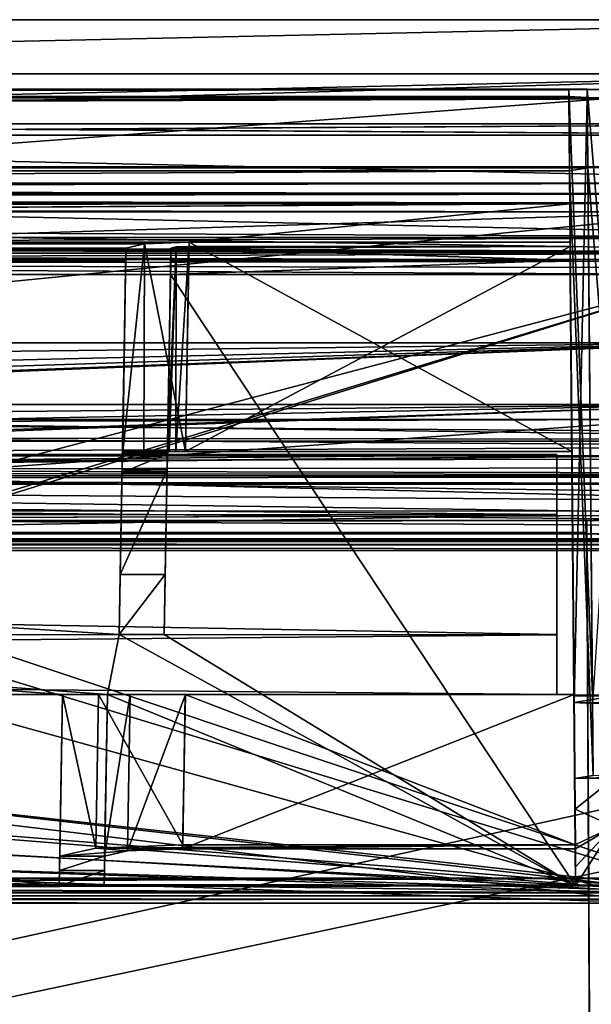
# Model space of a CAD drawing. Header units: millimetres. Extents: x -172 to 190, y 0 to 745.
# Tile 41 of 58: x 92 to 111, y 712 to 745. Entities that reach past the tile are written whole.
import ezdxf

# ---------------------------------------------------------------- set-up
doc = ezdxf.new("R2010")
doc.units = ezdxf.units.MM
doc.header["$LTSCALE"] = 33.374815
for name, color, linetype in [('168', 7, 'CONTINUOUS'), ('172', 7, 'CONTINUOUS'), ('176', 7, 'CONTINUOUS'), ('189', 7, 'CONTINUOUS'), ('193', 7, 'CONTINUOUS'), ('195', 7, 'CONTINUOUS'), ('197', 7, 'CONTINUOUS'), ('201', 7, 'CONTINUOUS'), ('205', 7, 'CONTINUOUS'), ('210', 7, 'CONTINUOUS'), ('214', 7, 'CONTINUOUS'), ('335', 7, 'CONTINUOUS'), ('336', 7, 'CONTINUOUS'), ('357', 7, 'CONTINUOUS'), ('360', 7, 'CONTINUOUS'), ('366', 7, 'CONTINUOUS'), ('367', 7, 'CONTINUOUS'), ('368', 7, 'CONTINUOUS'), ('369', 7, 'CONTINUOUS'), ('370', 7, 'CONTINUOUS'), ('371', 7, 'CONTINUOUS'), ('372', 7, 'CONTINUOUS'), ('373', 7, 'CONTINUOUS'), ('399', 7, 'CONTINUOUS'), ('412', 7, 'CONTINUOUS'), ('439', 7, 'CONTINUOUS'), ('441', 7, 'CONTINUOUS'), ('443', 7, 'CONTINUOUS'), ('464', 7, 'CONTINUOUS'), ('466', 7, 'CONTINUOUS'), ('467', 7, 'CONTINUOUS'), ('468', 7, 'CONTINUOUS'), ('469', 7, 'CONTINUOUS'), ('471', 7, 'CONTINUOUS'), ('472', 7, 'CONTINUOUS'), ('483', 7, 'CONTINUOUS'), ('487', 7, 'CONTINUOUS'), ('488', 7, 'CONTINUOUS'), ('489', 7, 'CONTINUOUS'), ('490', 7, 'CONTINUOUS'), ('491', 7, 'CONTINUOUS'), ('492', 7, 'CONTINUOUS'), ('508', 7, 'CONTINUOUS'), ('509', 7, 'CONTINUOUS'), ('510', 7, 'CONTINUOUS'), ('513', 7, 'CONTINUOUS'), ('514', 7, 'CONTINUOUS'), ('515', 7, 'CONTINUOUS'), ('562', 7, 'CONTINUOUS'), ('567', 7, 'CONTINUOUS'), ('568', 7, 'CONTINUOUS')]:
    doc.layers.add(name, color=color, linetype=linetype)

msp = doc.modelspace()

# ---------------------------------------------------------------- linework, layer by layer
at = {"layer": '168', "color": 8, "linetype": 'Continuous'}
for points in [[(-165.344, 730.96, -137.723), (165.344, 730.96, -137.723), (113.96, 731.683, -131.15), (-165.344, 730.96, -137.723)], [(-113.96, 731.683, -131.15), (-165.344, 730.96, -137.723), (113.96, 731.683, -131.15), (-113.96, 731.683, -131.15)], [(55.15, 731.683, 131.15), (165.344, 730.96, 137.723), (55.13, 731.099, 136.485), (55.15, 731.683, 131.15)], [(113.96, 731.683, 131.15), (165.344, 730.96, 137.723), (55.15, 731.683, 131.15), (113.96, 731.683, 131.15)], [(-165.533, 727.873, -162.788), (-112.6, 728.308, -159.5), (165.344, 730.96, -137.723), (-165.533, 727.873, -162.788)], [(-165.344, 730.96, -137.723), (-165.533, 727.873, -162.788), (165.344, 730.96, -137.723), (-165.344, 730.96, -137.723)], [(-112.6, 728.308, -159.5), (-111, 728.308, -159.5), (165.344, 730.96, -137.723), (-112.6, 728.308, -159.5)], [(-111, 728.308, -159.5), (111, 728.308, -159.5), (165.344, 730.96, -137.723), (-111, 728.308, -159.5)], [(55.13, 731.099, 136.485), (165.344, 730.96, 137.723), (55.109, 730.492, 141.816), (55.13, 731.099, 136.485)], [(165.344, 730.96, 137.723), (165.533, 727.873, 162.788), (55.109, 730.492, 141.816), (165.344, 730.96, 137.723)], [(111, 728.308, -159.5), (112.6, 728.308, -159.5), (165.344, 730.96, -137.723), (111, 728.308, -159.5)], [(55.109, 730.492, 141.816), (165.533, 727.873, 162.788), (51.468, 729.455, 150.478), (55.109, 730.492, 141.816)], [(51.468, 729.455, 150.478), (165.533, 727.873, 162.788), (42.764, 729.008, 154.057), (51.468, 729.455, 150.478)], [(165.533, 727.873, 162.788), (-165.533, 727.873, 162.788), (-42.764, 729.008, 154.057), (165.533, 727.873, 162.788)], [(42.764, 729.008, 154.057), (165.533, 727.873, 162.788), (-42.764, 729.008, 154.057), (42.764, 729.008, 154.057)], [(111, 727.908, -162.528), (111, 728.308, -159.5), (-111, 727.908, -162.528), (111, 727.908, -162.528)], [(-111, 727.908, -162.528), (111, 728.308, -159.5), (-111, 728.308, -159.5), (-111, 727.908, -162.528)], [(-165.328, 727.73, 163.858), (-165.533, 727.873, 162.788), (164.739, 727.609, 164.752), (-165.328, 727.73, 163.858)], [(164.739, 727.609, 164.752), (-165.533, 727.873, 162.788), (165.533, 727.873, 162.788), (164.739, 727.609, 164.752)], [(-164.736, 727.609, 164.755), (-165.328, 727.73, 163.858), (164.739, 727.609, 164.752), (-164.736, 727.609, 164.755)], [(111, 727.5, -165.556), (111, 727.908, -162.528), (-111, 727.5, -165.556), (111, 727.5, -165.556)], [(-111, 727.5, -165.556), (111, 727.908, -162.528), (-111, 727.908, -162.528), (-111, 727.5, -165.556)], [(-162.811, 727.5, 165.556), (-164.736, 727.609, 164.755), (162.811, 727.5, 165.556), (-162.811, 727.5, 165.556)], [(162.811, 727.5, 165.556), (-164.736, 727.609, 164.755), (164.739, 727.609, 164.752), (162.811, 727.5, 165.556)]]:
    msp.add_3dface(points, dxfattribs=at)
at = {"layer": '172', "color": 8, "linetype": 'Continuous'}
for points in [[(-162.811, 727.5, 165.556), (162.811, 727.5, 165.556), (-167.092, 657.505, 169.837), (-162.811, 727.5, 165.556)], [(162.811, 727.5, 165.556), (167.092, 657.505, 169.837), (-167.092, 657.505, 169.837), (162.811, 727.5, 165.556)]]:
    msp.add_3dface(points, dxfattribs=at)
at = {"layer": '176', "color": 8, "linetype": 'Continuous'}
for points in [[(167.092, 657.505, -169.837), (-111, 727.5, -165.556), (-111.112, 705.986, -166.871), (167.092, 657.505, -169.837)], [(111.223, 684.5, -168.186), (111.112, 705.986, -166.871), (-111, 727.5, -165.556), (111.223, 684.5, -168.186)], [(111, 727.5, -165.556), (-111, 727.5, -165.556), (111.112, 705.986, -166.871), (111, 727.5, -165.556)], [(-111, 727.5, -165.556), (167.092, 657.505, -169.837), (111.223, 684.5, -168.186), (-111, 727.5, -165.556)]]:
    msp.add_3dface(points, dxfattribs=at)
at = {"layer": '189', "color": 8, "linetype": 'Continuous'}
for points in [[(165.138, 657.771, -172.125), (-165.138, 657.771, -172.125), (160.749, 729.523, -167.736), (165.138, 657.771, -172.125)], [(-165.138, 657.771, -172.125), (-160.749, 729.523, -167.736), (160.749, 729.523, -167.736), (-165.138, 657.771, -172.125)]]:
    msp.add_3dface(points, dxfattribs=at)
at = {"layer": '193', "color": 8, "linetype": 'Continuous'}
for points in [[(-165.138, 657.771, 172.125), (165.138, 657.771, 172.125), (-160.749, 729.523, 167.736), (-165.138, 657.771, 172.125)], [(165.138, 657.771, 172.125), (160.749, 729.523, 167.736), (-160.749, 729.523, 167.736), (165.138, 657.771, 172.125)]]:
    msp.add_3dface(points, dxfattribs=at)
at = {"layer": '195', "color": 8, "linetype": 'Continuous'}
for points in [[(167.678, 730.471, -160.691), (-167.678, 730.471, -160.691), (-115.995, 734.232, -128.938), (167.678, 730.471, -160.691)], [(115.995, 734.232, -128.938), (167.678, 730.471, -160.691), (-115.995, 734.232, -128.938), (115.995, 734.232, -128.938)], [(42.776, 731.331, 154.019), (167.678, 730.471, 160.691), (115.995, 734.232, 128.938), (42.776, 731.331, 154.019)], [(51.257, 731.765, 150.532), (42.776, 731.331, 154.019), (115.995, 734.232, 128.938), (51.257, 731.765, 150.532)], [(53.896, 732.241, 146.617), (51.257, 731.765, 150.532), (115.995, 734.232, 128.938), (53.896, 732.241, 146.617)], [(54.819, 732.779, 142.057), (53.896, 732.241, 146.617), (115.995, 734.232, 128.938), (54.819, 732.779, 142.057)], [(54.845, 733.523, 135.499), (54.819, 732.779, 142.057), (115.995, 734.232, 128.938), (54.845, 733.523, 135.499)], [(54.87, 734.232, 128.938), (54.845, 733.523, 135.499), (115.995, 734.232, 128.938), (54.87, 734.232, 128.938)], [(-167.678, 730.471, 160.691), (167.678, 730.471, 160.691), (42.776, 731.331, 154.019), (-167.678, 730.471, 160.691)], [(-167.155, 730.109, -163.422), (-167.678, 730.471, -160.691), (165.669, 729.804, -165.68), (-167.155, 730.109, -163.422)], [(-167.678, 730.471, -160.691), (167.678, 730.471, -160.691), (165.669, 729.804, -165.68), (-167.678, 730.471, -160.691)], [(167.678, 730.471, 160.691), (-167.678, 730.471, 160.691), (-165.669, 729.804, 165.68), (167.678, 730.471, 160.691)], [(167.155, 730.109, 163.422), (167.678, 730.471, 160.691), (-165.669, 729.804, 165.68), (167.155, 730.109, 163.422)], [(-165.652, 729.802, -165.697), (-167.155, 730.109, -163.422), (165.669, 729.804, -165.68), (-165.652, 729.802, -165.697)], [(165.652, 729.802, 165.697), (167.155, 730.109, 163.422), (-165.669, 729.804, 165.68), (165.652, 729.802, 165.697)], [(-160.749, 729.523, 167.736), (165.652, 729.802, 165.697), (-165.669, 729.804, 165.68), (-160.749, 729.523, 167.736)], [(160.749, 729.523, -167.736), (-165.652, 729.802, -165.697), (165.669, 729.804, -165.68), (160.749, 729.523, -167.736)], [(-160.749, 729.523, -167.736), (-165.652, 729.802, -165.697), (160.749, 729.523, -167.736), (-160.749, 729.523, -167.736)], [(160.749, 729.523, 167.736), (165.652, 729.802, 165.697), (-160.749, 729.523, 167.736), (160.749, 729.523, 167.736)]]:
    msp.add_3dface(points, dxfattribs=at)
at = {"layer": '197', "color": 8, "linetype": 'Continuous'}
for points in [[(54.87, 734.232, 128.938), (115.352, 715.799, 128.294), (52.543, 722.938, 128.544), (54.87, 734.232, 128.938)], [(54.87, 734.232, 128.938), (115.995, 734.232, 128.938), (115.352, 715.799, 128.294), (54.87, 734.232, 128.938)], [(52.543, 722.938, 128.544), (115.352, 715.799, 128.294), (51.022, 719.511, 128.424), (52.543, 722.938, 128.544)], [(51.022, 719.511, 128.424), (115.352, 715.799, 128.294), (47.545, 718.103, 128.375), (51.022, 719.511, 128.424)], [(115.352, 715.799, 128.294), (-115.352, 715.799, 128.294), (47.545, 718.103, 128.375), (115.352, 715.799, 128.294)]]:
    msp.add_3dface(points, dxfattribs=at)
at = {"layer": '201', "color": 8, "linetype": 'Continuous'}
for points in [[(115.995, 734.232, -128.938), (-115.995, 734.232, -128.938), (115.352, 715.799, -128.294), (115.995, 734.232, -128.938)], [(-115.995, 734.232, -128.938), (-115.352, 715.799, -128.294), (115.352, 715.799, -128.294), (-115.995, 734.232, -128.938)]]:
    msp.add_3dface(points, dxfattribs=at)
at = {"layer": '205', "color": 8, "linetype": 'Continuous'}
for points in [[(-119.609, 715.687, 129.36), (-115.352, 715.799, 128.294), (119.606, 715.687, 129.361), (-119.609, 715.687, 129.36)], [(47.536, 715.557, 130.587), (-119.609, 715.687, 129.36), (113.397, 715.557, 130.587), (47.536, 715.557, 130.587)], [(113.397, 715.557, 130.587), (-119.609, 715.687, 129.36), (119.606, 715.687, 129.361), (113.397, 715.557, 130.587)], [(115.352, 715.799, -128.294), (-115.352, 715.799, -128.294), (-119.606, 715.687, -129.361), (115.352, 715.799, -128.294)], [(119.609, 715.687, -129.36), (115.352, 715.799, -128.294), (-119.606, 715.687, -129.361), (119.609, 715.687, -129.36)], [(-113.397, 715.557, -130.587), (119.609, 715.687, -129.36), (-119.606, 715.687, -129.361), (-113.397, 715.557, -130.587)], [(-115.352, 715.799, 128.294), (115.352, 715.799, 128.294), (119.606, 715.687, 129.361), (-115.352, 715.799, 128.294)], [(113.397, 715.557, -130.587), (119.609, 715.687, -129.36), (-113.397, 715.557, -130.587), (113.397, 715.557, -130.587)]]:
    msp.add_3dface(points, dxfattribs=at)
at = {"layer": '210', "color": 8, "linetype": 'Continuous'}
for points in [[(113.397, 715.557, 130.587), (55.15, 731.683, 131.15), (54.834, 722.617, 130.834), (113.397, 715.557, 130.587)], [(113.96, 731.683, 131.15), (55.15, 731.683, 131.15), (113.397, 715.557, 130.587), (113.96, 731.683, 131.15)], [(52.605, 717.607, 130.659), (113.397, 715.557, 130.587), (54.834, 722.617, 130.834), (52.605, 717.607, 130.659)], [(47.536, 715.557, 130.587), (113.397, 715.557, 130.587), (52.605, 717.607, 130.659), (47.536, 715.557, 130.587)]]:
    msp.add_3dface(points, dxfattribs=at)
at = {"layer": '214', "color": 8, "linetype": 'Continuous'}
for points in [[(-113.96, 731.683, -131.15), (113.96, 731.683, -131.15), (-113.397, 715.557, -130.587), (-113.96, 731.683, -131.15)], [(113.96, 731.683, -131.15), (113.397, 715.557, -130.587), (-113.397, 715.557, -130.587), (113.96, 731.683, -131.15)]]:
    msp.add_3dface(points, dxfattribs=at)
at = {"layer": '335', "color": 8, "linetype": 'Continuous'}
for points in [[(111, 728.308, -159.5), (111, 727.908, -162.528), (111.229, 684.5, -159.729), (111, 728.308, -159.5)], [(111, 727.908, -162.528), (111, 727.5, -165.556), (111.226, 684.5, -163.959), (111, 727.908, -162.528)], [(111, 727.908, -162.528), (111.226, 684.5, -163.959), (111.229, 684.5, -159.729), (111, 727.908, -162.528)], [(111, 727.5, -165.556), (111.112, 705.986, -166.871), (111.226, 684.5, -163.959), (111, 727.5, -165.556)]]:
    msp.add_3dface(points, dxfattribs=at)
at = {"layer": '336', "color": 8, "linetype": 'Continuous'}
msp.add_3dface([(112.6, 728.308, -159.5), (111, 728.308, -159.5), (111.229, 684.5, -159.729), (112.6, 728.308, -159.5)], dxfattribs=at)
at = {"layer": '357', "color": 8, "linetype": 'Continuous'}
for points in [[(112.105, 722.493, 5.895), (112.529, 722.492, 6.071), (110.571, 722.496, 5.329), (112.105, 722.493, 5.895)], [(110.571, 722.496, 5.329), (112.529, 722.492, 6.071), (111.186, 722.488, 6.814), (110.571, 722.496, 5.329)], [(111.929, 722.495, 5.471), (112.105, 722.493, 5.895), (110.571, 722.496, 5.329), (111.929, 722.495, 5.471)], [(110.571, 722.466, -10), (111.929, 722.495, 5.471), (110.571, 722.496, 5.329), (110.571, 722.466, -10)], [(111.929, 722.466, -10.002), (111.929, 722.495, 5.471), (110.571, 722.466, -10), (111.929, 722.466, -10.002)], [(110.573, 722.243, -25.327), (111.929, 722.466, -10.002), (110.571, 722.466, -10), (110.573, 722.243, -25.327)], [(111.927, 722.24, -25.473), (111.929, 722.466, -10.002), (110.573, 722.243, -25.327), (111.927, 722.24, -25.473)], [(111.188, 722.211, -26.812), (111.927, 722.24, -25.473), (110.573, 722.243, -25.327), (111.188, 722.211, -26.812)], [(110.595, 719.71, -82.335), (112.081, 719.752, -81.721), (111.21, 719.81, -80.849), (110.595, 719.71, -82.335)], [(111.905, 719.723, -82.145), (112.081, 719.752, -81.721), (110.595, 719.71, -82.335), (111.905, 719.723, -82.145)], [(110.604, 718.687, -96.2), (111.905, 719.723, -82.145), (110.595, 719.71, -82.335), (110.604, 718.687, -96.2)], [(111.891, 718.113, -103.158), (111.905, 719.723, -82.145), (110.604, 718.687, -96.2), (111.891, 718.113, -103.158)], [(110.614, 717.505, -110.053), (111.891, 718.113, -103.158), (110.604, 718.687, -96.2), (110.614, 717.505, -110.053)], [(110.616, 717.368, -111.551), (111.891, 718.113, -103.158), (110.614, 717.505, -110.053), (110.616, 717.368, -111.551)], [(111.891, 718.113, -103.158), (110.616, 717.368, -111.551), (110.621, 716.769, -117.847), (111.891, 718.113, -103.158)], [(110.626, 716.139, -124.14), (111.891, 718.113, -103.158), (110.621, 716.769, -117.847), (110.626, 716.139, -124.14)], [(111.874, 716.139, -124.14), (111.891, 718.113, -103.158), (110.626, 716.139, -124.14), (111.874, 716.139, -124.14)], [(94.612, 717.395, -111.251), (97.51, 717.368, -111.551), (110.614, 717.505, -110.053), (94.612, 717.395, -111.251)], [(97.512, 717.505, -110.053), (94.612, 717.395, -111.251), (110.614, 717.505, -110.053), (97.512, 717.505, -110.053)], [(97.51, 717.368, -111.551), (110.616, 717.368, -111.551), (110.614, 717.505, -110.053), (97.51, 717.368, -111.551)], [(93.406, 717.125, -114.146), (95.673, 717.297, -112.308), (94.612, 717.395, -111.251), (93.406, 717.125, -114.146)], [(94.906, 717.125, -114.146), (95.673, 717.297, -112.308), (93.406, 717.125, -114.146), (94.906, 717.125, -114.146)], [(95.673, 717.297, -112.308), (97.51, 717.368, -111.551), (94.612, 717.395, -111.251), (95.673, 717.297, -112.308)], [(94.898, 716.642, -119.144), (94.906, 717.125, -114.146), (93.398, 716.642, -119.144), (94.898, 716.642, -119.144)], [(93.398, 716.642, -119.144), (94.906, 717.125, -114.146), (93.406, 717.125, -114.146), (93.398, 716.642, -119.144)], [(94.889, 716.139, -124.14), (94.898, 716.642, -119.144), (93.389, 716.139, -124.14), (94.889, 716.139, -124.14)], [(93.389, 716.139, -124.14), (94.898, 716.642, -119.144), (93.398, 716.642, -119.144), (93.389, 716.139, -124.14)], [(115.4, 715.899, 126.45), (-115.4, 715.899, 126.45), (-115.4, 716.139, 124.14), (115.4, 715.899, 126.45)], [(-49.67, 716.139, 124.14), (115.4, 715.899, 126.45), (-115.4, 716.139, 124.14), (-49.67, 716.139, 124.14)], [(115.4, 716.139, -124.14), (111.874, 716.139, -124.14), (-115.4, 715.899, -126.45), (115.4, 716.139, -124.14)], [(-115.4, 715.899, -126.45), (111.874, 716.139, -124.14), (110.626, 716.139, -124.14), (-115.4, 715.899, -126.45)], [(115.4, 715.899, -126.45), (115.4, 716.139, -124.14), (-115.4, 715.899, -126.45), (115.4, 715.899, -126.45)], [(94.889, 716.139, -124.14), (-115.4, 715.899, -126.45), (110.626, 716.139, -124.14), (94.889, 716.139, -124.14)], [(-115.4, 715.899, -126.45), (94.889, 716.139, -124.14), (93.389, 716.139, -124.14), (-115.4, 715.899, -126.45)], [(-93.389, 716.139, -124.14), (-115.4, 715.899, -126.45), (93.389, 716.139, -124.14), (-93.389, 716.139, -124.14)], [(49.67, 716.139, 124.14), (115.4, 715.899, 126.45), (-49.67, 716.139, 124.14), (49.67, 716.139, 124.14)], [(115.4, 716.139, 124.14), (115.4, 715.899, 126.45), (49.67, 716.139, 124.14), (115.4, 716.139, 124.14)]]:
    msp.add_3dface(points, dxfattribs=at)
at = {"layer": '360', "color": 8, "linetype": 'Continuous'}
for points in [[(110.444, 736.992, -118.595), (97.118, 737.394, -114.359), (97.111, 736.963, -118.894), (110.444, 736.992, -118.595)], [(97.294, 737.433, -113.936), (97.118, 737.394, -114.359), (110.44, 737.449, -113.76), (97.294, 737.433, -113.936)], [(110.44, 737.449, -113.76), (97.118, 737.394, -114.359), (110.444, 736.992, -118.595), (110.44, 737.449, -113.76)], [(97.719, 737.449, -113.76), (97.294, 737.433, -113.936), (110.44, 737.449, -113.76), (97.719, 737.449, -113.76)], [(110.448, 736.515, -123.429), (110.444, 736.992, -118.595), (97.103, 736.515, -123.429), (110.448, 736.515, -123.429)], [(97.103, 736.515, -123.429), (110.444, 736.992, -118.595), (97.111, 736.963, -118.894), (97.103, 736.515, -123.429)]]:
    msp.add_3dface(points, dxfattribs=at)
at = {"layer": '366', "color": 8, "linetype": 'Continuous'}
for points in [[(-122.717, 741.157, 61.838), (-122.663, 742.684, 7.605), (122.717, 741.156, 61.838), (-122.717, 741.157, 61.838)], [(-122.663, 742.684, 7.605), (-112.495, 742.684, 7.605), (122.717, 741.156, 61.838), (-122.663, 742.684, 7.605)], [(-112.495, 742.684, 7.605), (-111.01, 742.688, 6.99), (112.495, 742.684, 7.605), (-112.495, 742.684, 7.605)], [(122.717, 741.156, 61.838), (-112.495, 742.684, 7.605), (112.495, 742.684, 7.605), (122.717, 741.156, 61.838)], [(-110.397, 742.444, -25.503), (-111.012, 742.412, -26.988), (110.397, 742.444, -25.503), (-110.397, 742.444, -25.503)], [(110.397, 742.444, -25.503), (-111.012, 742.412, -26.988), (111.012, 742.412, -26.988), (110.397, 742.444, -25.503)], [(-111.01, 742.688, 6.99), (-110.395, 742.695, 5.506), (111.01, 742.688, 6.99), (-111.01, 742.688, 6.99)], [(112.495, 742.684, 7.605), (-111.01, 742.688, 6.99), (111.01, 742.688, 6.99), (112.495, 742.684, 7.605)], [(-110.395, 742.667, -10), (-110.397, 742.444, -25.503), (110.395, 742.667, -10), (-110.395, 742.667, -10)], [(110.395, 742.667, -10), (-110.397, 742.444, -25.503), (110.397, 742.444, -25.503), (110.395, 742.667, -10)], [(-110.395, 742.695, 5.506), (-110.395, 742.667, -10), (110.395, 742.695, 5.506), (-110.395, 742.695, 5.506)], [(110.395, 742.695, 5.506), (-110.395, 742.667, -10), (110.395, 742.667, -10), (110.395, 742.695, 5.506)], [(111.01, 742.688, 6.99), (-110.395, 742.695, 5.506), (110.395, 742.695, 5.506), (111.01, 742.688, 6.99)], [(-112.497, 742.399, -27.603), (-122.703, 741.532, -53.842), (112.497, 742.399, -27.603), (-112.497, 742.399, -27.603)], [(112.497, 742.399, -27.603), (-122.703, 741.532, -53.842), (122.673, 742.399, -27.603), (112.497, 742.399, -27.603)], [(122.673, 742.399, -27.603), (-122.703, 741.532, -53.842), (122.703, 741.532, -53.842), (122.673, 742.399, -27.603)], [(-111.012, 742.412, -26.988), (-112.497, 742.399, -27.603), (111.012, 742.412, -26.988), (-111.012, 742.412, -26.988)], [(111.012, 742.412, -26.988), (-112.497, 742.399, -27.603), (112.497, 742.399, -27.603), (111.012, 742.412, -26.988)], [(-122.753, 740.106, -80.057), (-112.517, 740.106, -80.057), (122.703, 741.532, -53.842), (-122.753, 740.106, -80.057)], [(-122.703, 741.532, -53.842), (-122.753, 740.106, -80.057), (122.703, 741.532, -53.842), (-122.703, 741.532, -53.842)], [(-112.517, 740.106, -80.057), (112.517, 740.106, -80.057), (122.703, 741.532, -53.842), (-112.517, 740.106, -80.057)], [(49.971, 737.564, 112.514), (-122.717, 741.157, 61.838), (122.853, 737.245, 115.95), (49.971, 737.564, 112.514)], [(122.853, 737.245, 115.95), (-122.717, 741.157, 61.838), (122.717, 741.156, 61.838), (122.853, 737.245, 115.95)], [(-111.034, 740.066, -80.671), (112.517, 740.106, -80.057), (-112.517, 740.106, -80.057), (-111.034, 740.066, -80.671)], [(111.033, 740.066, -80.672), (112.517, 740.106, -80.057), (-111.034, 740.066, -80.671), (111.033, 740.066, -80.672)], [(-110.418, 739.968, -82.158), (111.033, 740.066, -80.672), (-111.034, 740.066, -80.671), (-110.418, 739.968, -82.158)], [(110.428, 738.87, -97.218), (110.418, 739.968, -82.158), (-110.428, 738.87, -97.218), (110.428, 738.87, -97.218)], [(-110.428, 738.87, -97.218), (110.418, 739.968, -82.158), (-110.418, 739.968, -82.158), (-110.428, 738.87, -97.218)], [(110.418, 739.968, -82.158), (111.033, 740.066, -80.672), (-110.418, 739.968, -82.158), (110.418, 739.968, -82.158)], [(-97.722, 737.587, -112.262), (110.428, 738.87, -97.218), (-110.439, 737.587, -112.262), (-97.722, 737.587, -112.262)], [(-110.439, 737.587, -112.262), (110.428, 738.87, -97.218), (-110.428, 738.87, -97.218), (-110.439, 737.587, -112.262)], [(97.722, 737.587, -112.262), (110.428, 738.87, -97.218), (-97.722, 737.587, -112.262), (97.722, 737.587, -112.262)], [(110.439, 737.587, -112.262), (110.428, 738.87, -97.218), (97.722, 737.587, -112.262), (110.439, 737.587, -112.262)], [(-96.237, 737.531, -112.875), (97.722, 737.587, -112.262), (-97.722, 737.587, -112.262), (-96.237, 737.531, -112.875)], [(96.236, 737.531, -112.876), (97.722, 737.587, -112.262), (-96.237, 737.531, -112.875), (96.236, 737.531, -112.876)], [(-95.618, 737.394, -114.358), (96.236, 737.531, -112.876), (-96.237, 737.531, -112.875), (-95.618, 737.394, -114.358)], [(95.618, 737.394, -114.358), (96.236, 737.531, -112.876), (-95.618, 737.394, -114.358), (95.618, 737.394, -114.358)], [(52.942, 737.454, 113.713), (49.971, 737.564, 112.514), (122.853, 737.245, 115.95), (52.942, 737.454, 113.713)], [(-95.611, 736.963, -118.894), (95.618, 737.394, -114.358), (-95.618, 737.394, -114.358), (-95.611, 736.963, -118.894)], [(95.611, 736.963, -118.894), (95.618, 737.394, -114.358), (-95.611, 736.963, -118.894), (95.611, 736.963, -118.894)], [(54.252, 737.178, 116.657), (52.942, 737.454, 113.713), (122.853, 737.245, 115.95), (54.252, 737.178, 116.657)], [(122.291, 736.971, 118.814), (54.252, 737.178, 116.657), (122.853, 737.245, 115.95), (122.291, 736.971, 118.814)], [(54.373, 736.851, 120.043), (54.252, 737.178, 116.657), (122.291, 736.971, 118.814), (54.373, 736.851, 120.043)], [(-95.603, 736.515, -123.429), (95.611, 736.963, -118.894), (-95.611, 736.963, -118.894), (-95.603, 736.515, -123.429)], [(95.603, 736.515, -123.429), (95.611, 736.963, -118.894), (-95.603, 736.515, -123.429), (95.603, 736.515, -123.429)], [(120.675, 736.733, 121.241), (54.373, 736.851, 120.043), (122.291, 736.971, 118.814), (120.675, 736.733, 121.241)], [(54.494, 736.515, 123.429), (54.373, 736.851, 120.043), (115.4, 736.515, 123.429), (54.494, 736.515, 123.429)], [(115.4, 736.515, 123.429), (54.373, 736.851, 120.043), (120.675, 736.733, 121.241), (115.4, 736.515, 123.429)]]:
    msp.add_3dface(points, dxfattribs=at)
at = {"layer": '367', "color": 8, "linetype": 'Continuous'}
for points in [[(97.118, 737.394, -114.359), (97.294, 737.433, -113.936), (96.999, 730.538, -114.239), (97.118, 737.394, -114.359)], [(96.999, 730.538, -114.239), (97.294, 737.433, -113.936), (97.014, 730.574, -114.106), (96.999, 730.538, -114.239)], [(97.014, 730.574, -114.106), (97.294, 737.433, -113.936), (97.059, 730.608, -113.98), (97.014, 730.574, -114.106)], [(97.059, 730.608, -113.98), (97.294, 737.433, -113.936), (97.28, 730.608, -113.732), (97.059, 730.608, -113.98)], [(97.294, 737.433, -113.936), (97.719, 737.449, -113.76), (97.28, 730.608, -113.732), (97.294, 737.433, -113.936)], [(97.28, 730.608, -113.732), (97.719, 737.449, -113.76), (97.6, 730.608, -113.64), (97.28, 730.608, -113.732)]]:
    msp.add_3dface(points, dxfattribs=at)
at = {"layer": '368', "color": 8, "linetype": 'Continuous'}
for points in [[(97.719, 737.449, -113.76), (110.44, 737.449, -113.76), (97.6, 730.608, -113.64), (97.719, 737.449, -113.76)], [(97.6, 730.608, -113.64), (110.44, 737.449, -113.76), (110.5, 730.608, -113.64), (97.6, 730.608, -113.64)]]:
    msp.add_3dface(points, dxfattribs=at)
at = {"layer": '369', "color": 8, "linetype": 'Continuous'}
for points in [[(95.516, 730.608, -113.98), (97.059, 730.608, -113.98), (96.21, 730.608, -112.666), (95.516, 730.608, -113.98)], [(97.059, 730.608, -113.98), (97.28, 730.608, -113.732), (96.21, 730.608, -112.666), (97.059, 730.608, -113.98)], [(96.21, 730.608, -112.666), (97.28, 730.608, -113.732), (97.6, 730.608, -112.14), (96.21, 730.608, -112.666)], [(97.28, 730.608, -113.732), (97.6, 730.608, -113.64), (97.6, 730.608, -112.14), (97.28, 730.608, -113.732)], [(97.6, 730.608, -113.64), (110.5, 730.608, -113.64), (97.6, 730.608, -112.14), (97.6, 730.608, -113.64)], [(97.6, 730.608, -112.14), (110.5, 730.608, -113.64), (110.5, 730.608, -112.14), (97.6, 730.608, -112.14)]]:
    msp.add_3dface(points, dxfattribs=at)
at = {"layer": '370', "color": 8, "linetype": 'Continuous'}
for points in [[(96.236, 737.531, -112.876), (95.618, 737.394, -114.358), (95.516, 730.608, -113.98), (96.236, 737.531, -112.876)], [(96.236, 737.531, -112.876), (95.516, 730.608, -113.98), (96.21, 730.608, -112.666), (96.236, 737.531, -112.876)], [(96.236, 737.531, -112.876), (96.21, 730.608, -112.666), (97.6, 730.608, -112.14), (96.236, 737.531, -112.876)], [(97.722, 737.587, -112.262), (96.236, 737.531, -112.876), (97.6, 730.608, -112.14), (97.722, 737.587, -112.262)], [(95.503, 730.573, -114.109), (95.618, 737.394, -114.358), (95.499, 730.538, -114.239), (95.503, 730.573, -114.109)], [(95.516, 730.608, -113.98), (95.618, 737.394, -114.358), (95.503, 730.573, -114.109), (95.516, 730.608, -113.98)]]:
    msp.add_3dface(points, dxfattribs=at)
at = {"layer": '371', "color": 8, "linetype": 'Continuous'}
for points in [[(97.722, 737.587, -112.262), (97.6, 730.608, -112.14), (110.5, 730.608, -112.14), (97.722, 737.587, -112.262)], [(110.439, 737.587, -112.262), (97.722, 737.587, -112.262), (110.5, 730.608, -112.14), (110.439, 737.587, -112.262)]]:
    msp.add_3dface(points, dxfattribs=at)
at = {"layer": '372', "color": 8, "linetype": 'Continuous'}
for points in [[(110.595, 719.71, -82.335), (110.418, 739.968, -82.158), (110.428, 738.87, -97.218), (110.595, 719.71, -82.335)], [(110.614, 717.505, -110.053), (110.604, 718.687, -96.2), (110.428, 738.87, -97.218), (110.614, 717.505, -110.053)], [(110.614, 717.505, -110.053), (110.428, 738.87, -97.218), (110.571, 722.508, -110.14), (110.614, 717.505, -110.053)], [(110.604, 718.687, -96.2), (110.595, 719.71, -82.335), (110.428, 738.87, -97.218), (110.604, 718.687, -96.2)], [(110.428, 738.87, -97.218), (110.439, 737.587, -112.262), (110.571, 722.508, -110.14), (110.428, 738.87, -97.218)], [(110.439, 737.587, -112.262), (110.5, 730.608, -112.14), (110.571, 722.508, -111.64), (110.439, 737.587, -112.262)], [(110.571, 722.508, -110.14), (110.439, 737.587, -112.262), (110.571, 722.508, -111.64), (110.571, 722.508, -110.14)], [(110.621, 716.769, -117.847), (110.44, 737.449, -113.76), (110.444, 736.992, -118.595), (110.621, 716.769, -117.847)], [(110.44, 737.449, -113.76), (110.621, 716.769, -117.847), (110.5, 730.608, -113.64), (110.44, 737.449, -113.76)], [(110.621, 716.769, -117.847), (110.444, 736.992, -118.595), (110.448, 736.515, -123.429), (110.621, 716.769, -117.847)], [(110.626, 716.139, -124.14), (110.621, 716.769, -117.847), (110.448, 736.515, -123.429), (110.626, 716.139, -124.14)], [(110.621, 716.769, -117.847), (110.616, 717.368, -111.551), (110.5, 730.608, -113.64), (110.621, 716.769, -117.847)], [(110.5, 730.608, -113.64), (110.616, 717.368, -111.551), (110.5, 730.608, -112.14), (110.5, 730.608, -113.64)], [(110.5, 730.608, -112.14), (110.616, 717.368, -111.551), (110.571, 722.508, -111.64), (110.5, 730.608, -112.14)]]:
    msp.add_3dface(points, dxfattribs=at)
at = {"layer": '373', "color": 8, "linetype": 'Continuous'}
for points in [[(111.21, 719.81, -80.849), (111.033, 740.066, -80.672), (110.418, 739.968, -82.158), (111.21, 719.81, -80.849)], [(110.595, 719.71, -82.335), (111.21, 719.81, -80.849), (110.418, 739.968, -82.158), (110.595, 719.71, -82.335)], [(112.694, 719.851, -80.234), (112.517, 740.106, -80.057), (111.033, 740.066, -80.672), (112.694, 719.851, -80.234)], [(111.21, 719.81, -80.849), (112.694, 719.851, -80.234), (111.033, 740.066, -80.672), (111.21, 719.81, -80.849)]]:
    msp.add_3dface(points, dxfattribs=at)
at = {"layer": '399', "color": 8, "linetype": 'Continuous'}
for points in [[(-95.603, 736.515, -123.429), (93.389, 716.139, -124.14), (93.5, 722.508, -123.918), (-95.603, 736.515, -123.429)], [(93.389, 716.139, -124.14), (-95.603, 736.515, -123.429), (-93.5, 722.508, -123.918), (93.389, 716.139, -124.14)], [(95.603, 736.515, -123.429), (-95.603, 736.515, -123.429), (95.394, 724.508, -123.848), (95.603, 736.515, -123.429)], [(-95.603, 736.515, -123.429), (93.5, 722.508, -123.918), (95, 722.508, -123.918), (-95.603, 736.515, -123.429)], [(95.394, 724.508, -123.848), (-95.603, 736.515, -123.429), (95, 722.508, -123.918), (95.394, 724.508, -123.848)], [(110.626, 716.139, -124.14), (97.103, 736.515, -123.429), (96.894, 724.508, -123.848), (110.626, 716.139, -124.14)], [(110.626, 716.139, -124.14), (110.448, 736.515, -123.429), (97.103, 736.515, -123.429), (110.626, 716.139, -124.14)], [(110.626, 716.139, -124.14), (95.394, 724.508, -123.848), (95, 722.508, -123.918), (110.626, 716.139, -124.14)], [(95.394, 724.508, -123.848), (110.626, 716.139, -124.14), (96.894, 724.508, -123.848), (95.394, 724.508, -123.848)], [(-93.389, 716.139, -124.14), (93.389, 716.139, -124.14), (-93.5, 722.508, -123.918), (-93.389, 716.139, -124.14)], [(94.889, 716.139, -124.14), (110.626, 716.139, -124.14), (95, 722.508, -123.918), (94.889, 716.139, -124.14)]]:
    msp.add_3dface(points, dxfattribs=at)
at = {"layer": '412', "color": 8, "linetype": 'Continuous'}
for points in [[(115.4, 716.139, 124.14), (49.67, 716.139, 124.14), (115.4, 736.515, 123.429), (115.4, 716.139, 124.14)], [(115.4, 736.515, 123.429), (49.67, 716.139, 124.14), (52.641, 717.344, 124.098), (115.4, 736.515, 123.429)], [(53.949, 720.309, 123.995), (115.4, 736.515, 123.429), (52.641, 717.344, 124.098), (53.949, 720.309, 123.995)], [(54.494, 736.515, 123.429), (115.4, 736.515, 123.429), (53.949, 720.309, 123.995), (54.494, 736.515, 123.429)]]:
    msp.add_3dface(points, dxfattribs=at)
at = {"layer": '439', "color": 8, "linetype": 'Continuous'}
for points in [[(115.4, 738.601, 125.657), (-115.4, 738.601, 125.657), (53.087, 736.68, 125.724), (115.4, 738.601, 125.657)], [(115.4, 715.899, 126.45), (115.4, 738.601, 125.657), (53.087, 736.68, 125.724), (115.4, 715.899, 126.45)], [(52.623, 722.854, 126.207), (115.4, 715.899, 126.45), (53.087, 736.68, 125.724), (52.623, 722.854, 126.207)], [(52.193, 720.972, 126.273), (115.4, 715.899, 126.45), (52.623, 722.854, 126.207), (52.193, 720.972, 126.273)], [(50.999, 719.303, 126.331), (115.4, 715.899, 126.45), (52.193, 720.972, 126.273), (50.999, 719.303, 126.331)], [(47.649, 717.997, 126.377), (115.4, 715.899, 126.45), (50.999, 719.303, 126.331), (47.649, 717.997, 126.377)], [(-115.4, 715.899, 126.45), (115.4, 715.899, 126.45), (-47.649, 717.997, 126.377), (-115.4, 715.899, 126.45)], [(115.4, 715.899, 126.45), (47.649, 717.997, 126.377), (-47.649, 717.997, 126.377), (115.4, 715.899, 126.45)]]:
    msp.add_3dface(points, dxfattribs=at)
at = {"layer": '441', "color": 8, "linetype": 'Continuous'}
for points in [[(-125.074, 739.555, -115.95), (-124.883, 745.008), (125.074, 739.555, -115.95), (-125.074, 739.555, -115.95)], [(-124.883, 745.008), (-125.074, 739.555, 115.95), (124.883, 745.008), (-124.883, 745.008)], [(-125.074, 739.555, 115.95), (125.074, 739.555, 115.95), (124.883, 745.008), (-125.074, 739.555, 115.95)], [(-124.883, 745.008), (124.883, 745.008), (125.074, 739.555, -115.95), (-124.883, 745.008)], [(-125.074, 739.555, -115.95), (125.074, 739.555, -115.95), (124.34, 739.198, -119.678), (-125.074, 739.555, -115.95)], [(-124.342, 739.198, -119.674), (-125.074, 739.555, -115.95), (124.34, 739.198, -119.678), (-124.342, 739.198, -119.674)], [(125.074, 739.555, 115.95), (-125.074, 739.555, 115.95), (-124.34, 739.198, 119.678), (125.074, 739.555, 115.95)], [(124.342, 739.198, 119.674), (125.074, 739.555, 115.95), (-124.34, 739.198, 119.678), (124.342, 739.198, 119.674)], [(-122.244, 738.888, -122.82), (-124.342, 739.198, -119.674), (124.34, 739.198, -119.678), (-122.244, 738.888, -122.82)], [(122.244, 738.888, 122.82), (124.342, 739.198, 119.674), (-124.34, 739.198, 119.678), (122.244, 738.888, 122.82)], [(122.244, 738.888, 122.82), (-124.34, 739.198, 119.678), (-122.239, 738.887, 122.825), (122.244, 738.888, 122.82)], [(122.239, 738.887, -122.825), (-122.244, 738.888, -122.82), (124.34, 739.198, -119.678), (122.239, 738.887, -122.825)], [(-115.4, 738.601, -125.657), (-122.244, 738.888, -122.82), (115.4, 738.601, -125.657), (-115.4, 738.601, -125.657)], [(115.4, 738.601, -125.657), (-122.244, 738.888, -122.82), (122.239, 738.887, -122.825), (115.4, 738.601, -125.657)], [(-115.4, 738.601, 125.657), (122.244, 738.888, 122.82), (-122.239, 738.887, 122.825), (-115.4, 738.601, 125.657)], [(115.4, 738.601, 125.657), (122.244, 738.888, 122.82), (-115.4, 738.601, 125.657), (115.4, 738.601, 125.657)]]:
    msp.add_3dface(points, dxfattribs=at)
at = {"layer": '443', "color": 8, "linetype": 'Continuous'}
for points in [[(115.4, 715.899, -126.45), (-115.4, 715.899, -126.45), (115.4, 738.601, -125.657), (115.4, 715.899, -126.45)], [(-115.4, 715.899, -126.45), (-115.4, 738.601, -125.657), (115.4, 738.601, -125.657), (-115.4, 715.899, -126.45)]]:
    msp.add_3dface(points, dxfattribs=at)
at = {"layer": '464', "color": 8, "linetype": 'Continuous'}
for points in [[(95.394, 724.508, -123.848), (96.894, 724.508, -123.848), (95.394, 724.508, -123.77), (95.394, 724.508, -123.848)], [(95.394, 724.508, -123.77), (96.894, 724.508, -123.848), (96.894, 724.508, -123.77), (95.394, 724.508, -123.77)]]:
    msp.add_3dface(points, dxfattribs=at)
at = {"layer": '466', "color": 8, "linetype": 'Continuous'}
for points in [[(95.618, 737.394, -114.358), (95.603, 736.515, -123.429), (95.499, 730.538, -114.239), (95.618, 737.394, -114.358)], [(95.618, 737.394, -114.358), (95.611, 736.963, -118.894), (95.603, 736.515, -123.429), (95.618, 737.394, -114.358)], [(95.603, 736.515, -123.429), (95.394, 724.508, -123.848), (95.428, 726.508, -123.7), (95.603, 736.515, -123.429)], [(95.489, 729.999, -121.651), (95.603, 736.515, -123.429), (95.428, 726.508, -123.7), (95.489, 729.999, -121.651)], [(95.499, 730.538, -114.239), (95.603, 736.515, -123.429), (95.489, 729.999, -121.651), (95.499, 730.538, -114.239)], [(95.488, 729.908, -116.593), (95.499, 730.538, -114.239), (95.488, 729.908, -117.593), (95.488, 729.908, -116.593)], [(95.488, 729.908, -117.593), (95.499, 730.538, -114.239), (95.489, 729.999, -121.651), (95.488, 729.908, -117.593)], [(95.394, 724.508, -123.848), (95.394, 724.508, -123.77), (95.428, 726.508, -123.7), (95.394, 724.508, -123.848)]]:
    msp.add_3dface(points, dxfattribs=at)
at = {"layer": '467', "color": 8, "linetype": 'Continuous'}
for points in [[(96.999, 730.538, -114.239), (95.499, 730.538, -114.239), (95.488, 729.908, -116.593), (96.999, 730.538, -114.239)], [(96.999, 730.538, -114.239), (95.488, 729.908, -116.593), (96.988, 729.908, -116.593), (96.999, 730.538, -114.239)], [(96.999, 730.538, -114.239), (97.014, 730.574, -114.106), (95.499, 730.538, -114.239), (96.999, 730.538, -114.239)], [(97.014, 730.574, -114.106), (95.503, 730.573, -114.109), (95.499, 730.538, -114.239), (97.014, 730.574, -114.106)], [(97.014, 730.574, -114.106), (97.059, 730.608, -113.98), (95.503, 730.573, -114.109), (97.014, 730.574, -114.106)], [(97.059, 730.608, -113.98), (95.516, 730.608, -113.98), (95.503, 730.573, -114.109), (97.059, 730.608, -113.98)]]:
    msp.add_3dface(points, dxfattribs=at)
at = {"layer": '468', "color": 8, "linetype": 'Continuous'}
for points in [[(97.111, 736.963, -118.894), (97.118, 737.394, -114.359), (96.999, 730.538, -114.239), (97.111, 736.963, -118.894)], [(97.103, 736.515, -123.429), (97.111, 736.963, -118.894), (96.999, 730.538, -114.239), (97.103, 736.515, -123.429)], [(96.894, 724.508, -123.848), (97.103, 736.515, -123.429), (96.894, 724.508, -123.77), (96.894, 724.508, -123.848)], [(96.894, 724.508, -123.77), (97.103, 736.515, -123.429), (96.928, 726.508, -123.7), (96.894, 724.508, -123.77)], [(96.928, 726.508, -123.7), (97.103, 736.515, -123.429), (96.989, 730.005, -121.641), (96.928, 726.508, -123.7)], [(97.103, 736.515, -123.429), (96.999, 730.538, -114.239), (96.989, 730.005, -121.641), (97.103, 736.515, -123.429)], [(96.999, 730.538, -114.239), (96.988, 729.908, -116.593), (96.989, 730.005, -121.641), (96.999, 730.538, -114.239)], [(96.989, 730.005, -121.641), (96.988, 729.908, -116.593), (96.988, 729.908, -117.593), (96.989, 730.005, -121.641)]]:
    msp.add_3dface(points, dxfattribs=at)
at = {"layer": '469', "color": 8, "linetype": 'Continuous'}
for points in [[(95.394, 724.508, -123.77), (96.894, 724.508, -123.77), (96.928, 726.508, -123.7), (95.394, 724.508, -123.77)], [(95.428, 726.508, -123.7), (95.394, 724.508, -123.77), (96.928, 726.508, -123.7), (95.428, 726.508, -123.7)]]:
    msp.add_3dface(points, dxfattribs=at)
at = {"layer": '471', "color": 8, "linetype": 'Continuous'}
for points in [[(95.489, 729.999, -121.651), (95.428, 726.508, -123.7), (96.989, 730.005, -121.641), (95.489, 729.999, -121.651)], [(95.428, 726.508, -123.7), (96.928, 726.508, -123.7), (96.989, 730.005, -121.641), (95.428, 726.508, -123.7)], [(95.488, 729.908, -117.593), (95.489, 729.999, -121.651), (96.988, 729.908, -117.593), (95.488, 729.908, -117.593)], [(95.489, 729.999, -121.651), (96.989, 730.005, -121.641), (96.988, 729.908, -117.593), (95.489, 729.999, -121.651)]]:
    msp.add_3dface(points, dxfattribs=at)
at = {"layer": '472', "color": 8, "linetype": 'Continuous'}
for points in [[(95.488, 729.908, -116.593), (95.488, 729.908, -117.593), (96.988, 729.908, -117.593), (95.488, 729.908, -116.593)], [(96.988, 729.908, -116.593), (95.488, 729.908, -116.593), (96.988, 729.908, -117.593), (96.988, 729.908, -116.593)]]:
    msp.add_3dface(points, dxfattribs=at)
at = {"layer": '483', "color": 8, "linetype": 'Continuous'}
for points in [[(95, 722.508, -123.918), (93.5, 722.508, -123.918), (95, 722.508, -114.24), (95, 722.508, -123.918)], [(94.701, 722.508, -111.341), (93.5, 722.508, -123.918), (93.5, 722.508, -114.24), (94.701, 722.508, -111.341)], [(93.5, 722.508, -123.918), (94.701, 722.508, -111.341), (95, 722.508, -114.24), (93.5, 722.508, -123.918)], [(94.701, 722.508, -111.341), (97.599, 722.508, -110.14), (95.761, 722.508, -112.402), (94.701, 722.508, -111.341)], [(95, 722.508, -114.24), (94.701, 722.508, -111.341), (95.761, 722.508, -112.402), (95, 722.508, -114.24)], [(95.761, 722.508, -112.402), (97.599, 722.508, -110.14), (97.6, 722.508, -111.64), (95.761, 722.508, -112.402)], [(97.599, 722.508, -110.14), (110.571, 722.508, -110.14), (97.6, 722.508, -111.64), (97.599, 722.508, -110.14)], [(110.571, 722.508, -110.14), (110.571, 722.508, -111.64), (97.6, 722.508, -111.64), (110.571, 722.508, -110.14)]]:
    msp.add_3dface(points, dxfattribs=at)
at = {"layer": '487', "color": 8, "linetype": 'Continuous'}
for points in [[(93.406, 717.125, -114.146), (94.612, 717.395, -111.251), (93.5, 722.508, -114.24), (93.406, 717.125, -114.146)], [(94.612, 717.395, -111.251), (94.701, 722.508, -111.341), (93.5, 722.508, -114.24), (94.612, 717.395, -111.251)], [(94.612, 717.395, -111.251), (97.512, 717.505, -110.053), (94.701, 722.508, -111.341), (94.612, 717.395, -111.251)], [(97.512, 717.505, -110.053), (97.599, 722.508, -110.14), (94.701, 722.508, -111.341), (97.512, 717.505, -110.053)]]:
    msp.add_3dface(points, dxfattribs=at)
at = {"layer": '488', "color": 8, "linetype": 'Continuous'}
for points in [[(97.512, 717.505, -110.053), (110.614, 717.505, -110.053), (97.599, 722.508, -110.14), (97.512, 717.505, -110.053)], [(110.614, 717.505, -110.053), (110.571, 722.508, -110.14), (97.599, 722.508, -110.14), (110.614, 717.505, -110.053)]]:
    msp.add_3dface(points, dxfattribs=at)
at = {"layer": '489', "color": 8, "linetype": 'Continuous'}
for points in [[(93.389, 716.139, -124.14), (93.398, 716.642, -119.144), (93.5, 722.508, -123.918), (93.389, 716.139, -124.14)], [(93.398, 716.642, -119.144), (93.406, 717.125, -114.146), (93.5, 722.508, -114.24), (93.398, 716.642, -119.144)], [(93.5, 722.508, -123.918), (93.398, 716.642, -119.144), (93.5, 722.508, -114.24), (93.5, 722.508, -123.918)]]:
    msp.add_3dface(points, dxfattribs=at)
at = {"layer": '490', "color": 8, "linetype": 'Continuous'}
for points in [[(94.898, 716.642, -119.144), (94.889, 716.139, -124.14), (95, 722.508, -123.918), (94.898, 716.642, -119.144)], [(94.906, 717.125, -114.146), (94.898, 716.642, -119.144), (95, 722.508, -114.24), (94.906, 717.125, -114.146)], [(94.898, 716.642, -119.144), (95, 722.508, -123.918), (95, 722.508, -114.24), (94.898, 716.642, -119.144)]]:
    msp.add_3dface(points, dxfattribs=at)
at = {"layer": '491', "color": 8, "linetype": 'Continuous'}
for points in [[(95.673, 717.297, -112.308), (94.906, 717.125, -114.146), (95.761, 722.508, -112.402), (95.673, 717.297, -112.308)], [(94.906, 717.125, -114.146), (95, 722.508, -114.24), (95.761, 722.508, -112.402), (94.906, 717.125, -114.146)], [(97.51, 717.368, -111.551), (95.673, 717.297, -112.308), (97.6, 722.508, -111.64), (97.51, 717.368, -111.551)], [(95.673, 717.297, -112.308), (95.761, 722.508, -112.402), (97.6, 722.508, -111.64), (95.673, 717.297, -112.308)]]:
    msp.add_3dface(points, dxfattribs=at)
at = {"layer": '492', "color": 8, "linetype": 'Continuous'}
for points in [[(110.616, 717.368, -111.551), (97.51, 717.368, -111.551), (110.571, 722.508, -111.64), (110.616, 717.368, -111.551)], [(110.571, 722.508, -111.64), (97.51, 717.368, -111.551), (97.6, 722.508, -111.64), (110.571, 722.508, -111.64)]]:
    msp.add_3dface(points, dxfattribs=at)
at = {"layer": '508', "color": 8, "linetype": 'Continuous'}
for points in [[(110.573, 722.243, -25.327), (110.397, 742.444, -25.503), (111.012, 742.412, -26.988), (110.573, 722.243, -25.327)], [(111.188, 722.211, -26.812), (110.573, 722.243, -25.327), (111.012, 742.412, -26.988), (111.188, 722.211, -26.812)], [(111.188, 722.211, -26.812), (111.012, 742.412, -26.988), (112.497, 742.399, -27.603), (111.188, 722.211, -26.812)]]:
    msp.add_3dface(points, dxfattribs=at)
at = {"layer": '509', "color": 8, "linetype": 'Continuous'}
for points in [[(110.571, 722.496, 5.329), (110.395, 742.695, 5.506), (110.395, 742.667, -10), (110.571, 722.496, 5.329)], [(110.571, 722.466, -10), (110.571, 722.496, 5.329), (110.395, 742.667, -10), (110.571, 722.466, -10)], [(110.571, 722.466, -10), (110.395, 742.667, -10), (110.397, 742.444, -25.503), (110.571, 722.466, -10)], [(110.573, 722.243, -25.327), (110.571, 722.466, -10), (110.397, 742.444, -25.503), (110.573, 722.243, -25.327)]]:
    msp.add_3dface(points, dxfattribs=at)
at = {"layer": '510', "color": 8, "linetype": 'Continuous'}
for points in [[(110.571, 722.496, 5.329), (111.186, 722.488, 6.814), (110.395, 742.695, 5.506), (110.571, 722.496, 5.329)], [(111.186, 722.488, 6.814), (111.01, 742.688, 6.99), (110.395, 742.695, 5.506), (111.186, 722.488, 6.814)], [(111.186, 722.488, 6.814), (112.671, 722.485, 7.429), (111.01, 742.688, 6.99), (111.186, 722.488, 6.814)], [(112.671, 722.485, 7.429), (112.495, 742.684, 7.605), (111.01, 742.688, 6.99), (112.671, 722.485, 7.429)]]:
    msp.add_3dface(points, dxfattribs=at)
at = {"layer": '513', "color": 8, "linetype": 'Continuous'}
for points in [[(-110, 730.508, -119.7), (-110, 728.508, -116.236), (110, 730.508, -119.7), (-110, 730.508, -119.7)], [(110, 730.508, -119.7), (-110, 728.508, -116.236), (110, 728.507, -116.236), (110, 730.508, -119.7)], [(-110, 728.508, -116.236), (-110, 724.508, -116.236), (110, 728.507, -116.236), (-110, 728.508, -116.236)], [(110, 728.507, -116.236), (-110, 724.508, -116.236), (110, 724.507, -116.236), (110, 728.507, -116.236)], [(-110, 724.508, -116.236), (-110, 722.508, -119.7), (110, 724.507, -116.236), (-110, 724.508, -116.236)], [(110, 724.507, -116.236), (-110, 722.508, -119.7), (110, 722.508, -119.7), (110, 724.507, -116.236)]]:
    msp.add_3dface(points, dxfattribs=at)
at = {"layer": '514', "color": 8, "linetype": 'Continuous'}
for points in [[(-110, 728.507, -123.164), (-110, 730.508, -119.7), (110, 728.508, -123.164), (-110, 728.507, -123.164)], [(-110, 730.508, -119.7), (110, 730.508, -119.7), (110, 728.508, -123.164), (-110, 730.508, -119.7)], [(110, 724.508, -123.164), (-110, 728.507, -123.164), (110, 728.508, -123.164), (110, 724.508, -123.164)], [(-110, 724.507, -123.164), (-110, 728.507, -123.164), (110, 724.508, -123.164), (-110, 724.507, -123.164)], [(110, 722.508, -119.7), (-110, 724.507, -123.164), (110, 724.508, -123.164), (110, 722.508, -119.7)], [(-110, 722.508, -119.7), (-110, 724.507, -123.164), (110, 722.508, -119.7), (-110, 722.508, -119.7)]]:
    msp.add_3dface(points, dxfattribs=at)
at = {"layer": '515', "color": 8, "linetype": 'Continuous'}
for points in [[(110, 730.508, -119.7), (110, 728.507, -116.236), (110, 722.508, -119.7), (110, 730.508, -119.7)], [(110, 730.508, -119.7), (110, 722.508, -119.7), (110, 724.508, -123.164), (110, 730.508, -119.7)], [(110, 730.508, -119.7), (110, 724.508, -123.164), (110, 728.508, -123.164), (110, 730.508, -119.7)], [(110, 728.507, -116.236), (110, 724.507, -116.236), (110, 722.508, -119.7), (110, 728.507, -116.236)]]:
    msp.add_3dface(points, dxfattribs=at)
at = {"layer": '562', "color": 8, "linetype": 'Continuous'}
for points in [[(166.288, 728.63, -160.885), (-166.287, 728.642, -160.797), (-115.909, 732.181, -131.204), (166.288, 728.63, -160.885)], [(115.909, 732.181, -131.204), (166.288, 728.63, -160.885), (-115.909, 732.181, -131.204), (115.909, 732.181, -131.204)], [(42.764, 729.504, 154.12), (166.288, 728.63, 160.885), (115.909, 732.181, 131.204), (42.764, 729.504, 154.12)], [(51.472, 729.951, 150.536), (42.764, 729.504, 154.12), (115.909, 732.181, 131.204), (51.472, 729.951, 150.536)], [(55.109, 730.989, 141.87), (51.472, 729.951, 150.536), (115.909, 732.181, 131.204), (55.109, 730.989, 141.87)], [(55.13, 731.596, 136.538), (55.109, 730.989, 141.87), (115.909, 732.181, 131.204), (55.13, 731.596, 136.538)], [(55.15, 732.181, 131.204), (55.13, 731.596, 136.538), (115.909, 732.181, 131.204), (55.15, 732.181, 131.204)], [(-166.287, 728.642, 160.797), (166.288, 728.63, 160.885), (42.764, 729.504, 154.12), (-166.287, 728.642, 160.797)], [(-170.516, 728.633, 160.863), (166.288, 728.63, 160.885), (-166.287, 728.642, 160.797), (-170.516, 728.633, 160.863)], [(-170.516, 728.633, -160.863), (-166.287, 728.642, -160.797), (166.288, 728.63, -160.885), (-170.516, 728.633, -160.863)], [(-167.707, 727.706, 167.741), (166.288, 728.63, 160.885), (-170.516, 728.633, 160.863), (-167.707, 727.706, 167.741)], [(-167.694, 727.704, -167.754), (-170.516, 728.633, -160.863), (167.706, 727.706, -167.742), (-167.694, 727.704, -167.754)], [(167.706, 727.706, -167.742), (-170.516, 728.633, -160.863), (166.288, 728.63, -160.885), (167.706, 727.706, -167.742)], [(170.517, 728.635, 160.851), (166.288, 728.63, 160.885), (-167.707, 727.706, 167.741), (170.517, 728.635, 160.851)], [(167.692, 727.704, 167.756), (170.517, 728.635, 160.851), (-167.707, 727.706, 167.741), (167.692, 727.704, 167.756)], [(-160.864, 727.312, 170.576), (167.692, 727.704, 167.756), (-167.707, 727.706, 167.741), (-160.864, 727.312, 170.576)], [(160.864, 727.312, -170.576), (-167.694, 727.704, -167.754), (167.706, 727.706, -167.742), (160.864, 727.312, -170.576)], [(-160.864, 727.312, -170.576), (-167.694, 727.704, -167.754), (160.864, 727.312, -170.576), (-160.864, 727.312, -170.576)], [(160.864, 727.312, 170.576), (167.692, 727.704, 167.756), (-160.864, 727.312, 170.576), (160.864, 727.312, 170.576)]]:
    msp.add_3dface(points, dxfattribs=at)
at = {"layer": '567', "color": 8, "linetype": 'Continuous'}
for points in [[(113.397, 716.153, -130.651), (-113.397, 716.153, -130.651), (-115.352, 716.396, -128.357), (113.397, 716.153, -130.651)], [(115.352, 716.396, -128.357), (113.397, 716.153, -130.651), (-115.352, 716.396, -128.357), (115.352, 716.396, -128.357)], [(-115.352, 716.396, 128.357), (-113.397, 716.153, 130.651), (115.352, 716.396, 128.357), (-115.352, 716.396, 128.357)], [(-113.397, 716.153, 130.651), (-47.536, 716.153, 130.651), (115.352, 716.396, 128.357), (-113.397, 716.153, 130.651)], [(-47.536, 716.153, 130.651), (47.537, 716.153, 130.651), (115.352, 716.396, 128.357), (-47.536, 716.153, 130.651)], [(47.537, 716.153, 130.651), (113.397, 716.153, 130.651), (115.352, 716.396, 128.357), (47.537, 716.153, 130.651)]]:
    msp.add_3dface(points, dxfattribs=at)
at = {"layer": '568', "color": 8, "linetype": 'Continuous'}
for points in [[(-122.662, 743.208), (-122.853, 737.742, 115.997), (122.662, 743.208), (-122.662, 743.208)], [(122.662, 743.208), (-122.853, 737.742, 115.997), (-54.104, 738.062, 112.56), (122.662, 743.208)], [(-122.853, 737.742, -115.997), (-122.662, 743.208), (122.853, 737.742, -115.997), (-122.853, 737.742, -115.997)], [(122.853, 737.742, -115.997), (-122.662, 743.208), (122.662, 743.208), (122.853, 737.742, -115.997)], [(54.104, 738.062, 112.56), (122.662, 743.208), (-54.104, 738.062, 112.56), (54.104, 738.062, 112.56)], [(122.853, 737.742, 115.997), (122.662, 743.208), (54.104, 738.062, 112.56), (122.853, 737.742, 115.997)], [(54.299, 737.55, 118.02), (122.853, 737.742, 115.997), (54.104, 738.062, 112.56), (54.299, 737.55, 118.02)], [(-120.661, 737.23, -121.303), (-122.853, 737.742, -115.997), (120.679, 737.231, -121.285), (-120.661, 737.23, -121.303)], [(120.679, 737.231, -121.285), (-122.853, 737.742, -115.997), (122.853, 737.742, -115.997), (120.679, 737.231, -121.285)], [(120.661, 737.23, 121.303), (122.853, 737.742, 115.997), (54.299, 737.55, 118.02), (120.661, 737.23, 121.303)], [(54.495, 737.013, 123.479), (120.661, 737.23, 121.303), (54.299, 737.55, 118.02), (54.495, 737.013, 123.479)], [(115.4, 737.013, -123.479), (-120.661, 737.23, -121.303), (120.679, 737.231, -121.285), (115.4, 737.013, -123.479)], [(-115.4, 737.013, -123.479), (-120.661, 737.23, -121.303), (115.4, 737.013, -123.479), (-115.4, 737.013, -123.479)], [(115.4, 737.013, 123.479), (120.661, 737.23, 121.303), (54.495, 737.013, 123.479), (115.4, 737.013, 123.479)]]:
    msp.add_3dface(points, dxfattribs=at)

doc.saveas('drawing.dxf')
